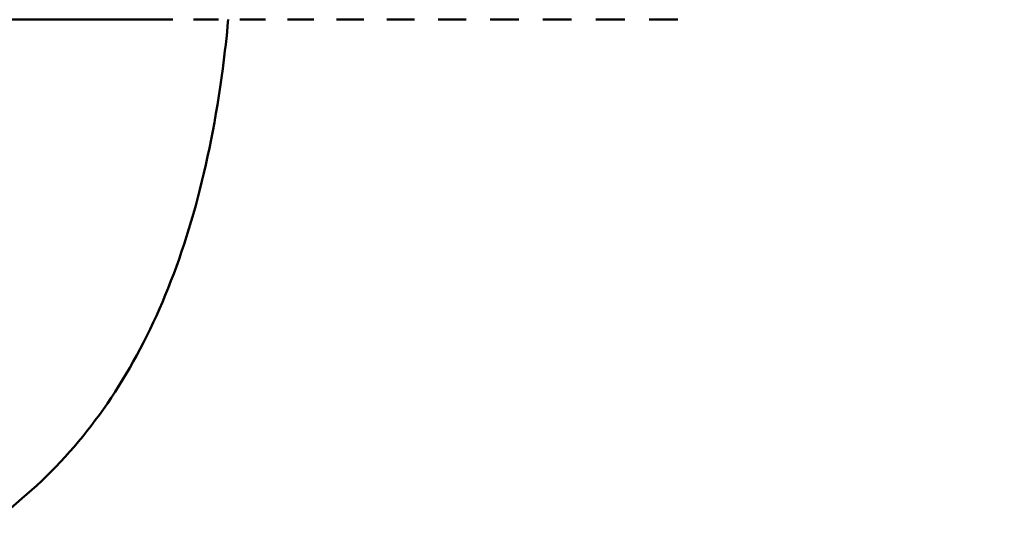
# Model space of a CAD drawing. Header units: millimetres. Extents: x 622 to 2742, y 42 to 2031.
# Tile 6 of 85: x 858 to 882, y 110 to 121. Entities that reach past the tile are written whole.
import ezdxf

# ---------------------------------------------------------------- set-up
doc = ezdxf.new("R2010")
doc.units = ezdxf.units.MM
doc.header["$LTSCALE"] = 10
doc.layers.add('Widoczne (ISO)', color=7, linetype='Continuous', lineweight=50)

msp = doc.modelspace()

# ---------------------------------------------------------------- linework, layer by layer
at = {"layer": 'Widoczne (ISO)'}
for p, q in [((858.443, 121.454), (858.05, 121.454)), ((858.443, 121.454), (858.925, 121.454)), ((859.344, 121.454), (858.925, 121.454)), ((859.344, 121.454), (859.856, 121.454)), ((860.299, 121.454), (859.856, 121.454)), ((860.299, 121.454), (860.837, 121.454)), ((861.302, 121.454), (860.837, 121.454)), ((861.302, 121.454), (861.866, 121.454)), ((862.352, 121.454), (862.938, 121.454)), ((863.442, 121.454), (864.049, 121.454)), ((864.57, 121.454), (865.195, 121.454)), ((865.73, 121.454), (866.371, 121.454)), ((866.918, 121.454), (867.573, 121.454)), ((868.129, 121.454), (868.795, 121.454)), ((869.359, 121.454), (870.033, 121.454)), ((870.603, 121.454), (871.282, 121.454)), ((871.855, 121.454), (872.537, 121.454)), ((873.112, 121.454), (873.793, 121.454))]:
    msp.add_line(p, q, dxfattribs=at)
msp.add_circle((872.824, 92.421), 50, dxfattribs=at)
msp.add_arc((872.824, 92.954), 22.5, 130.215, 49.785, dxfattribs=at)
msp.add_open_spline([(858.297, 110.135), (858.936, 110.675), (859.514, 111.292), (860.548, 112.678), (861.004, 113.448), (861.795, 115.141), (862.129, 116.063), (862.676, 118.062), (862.889, 119.138), (863.091, 120.67), (863.134, 121.057), (863.171, 121.454)], degree=3, knots=[1, 1, 1, 1, 1.1906229, 1.1906229, 1.3812459, 1.3812459, 1.5718688, 1.5718688, 1.7624917, 1.7624917, 1.8252774, 1.8252774, 1.8252774, 1.8252774], dxfattribs=at)

doc.saveas('drawing.dxf')
